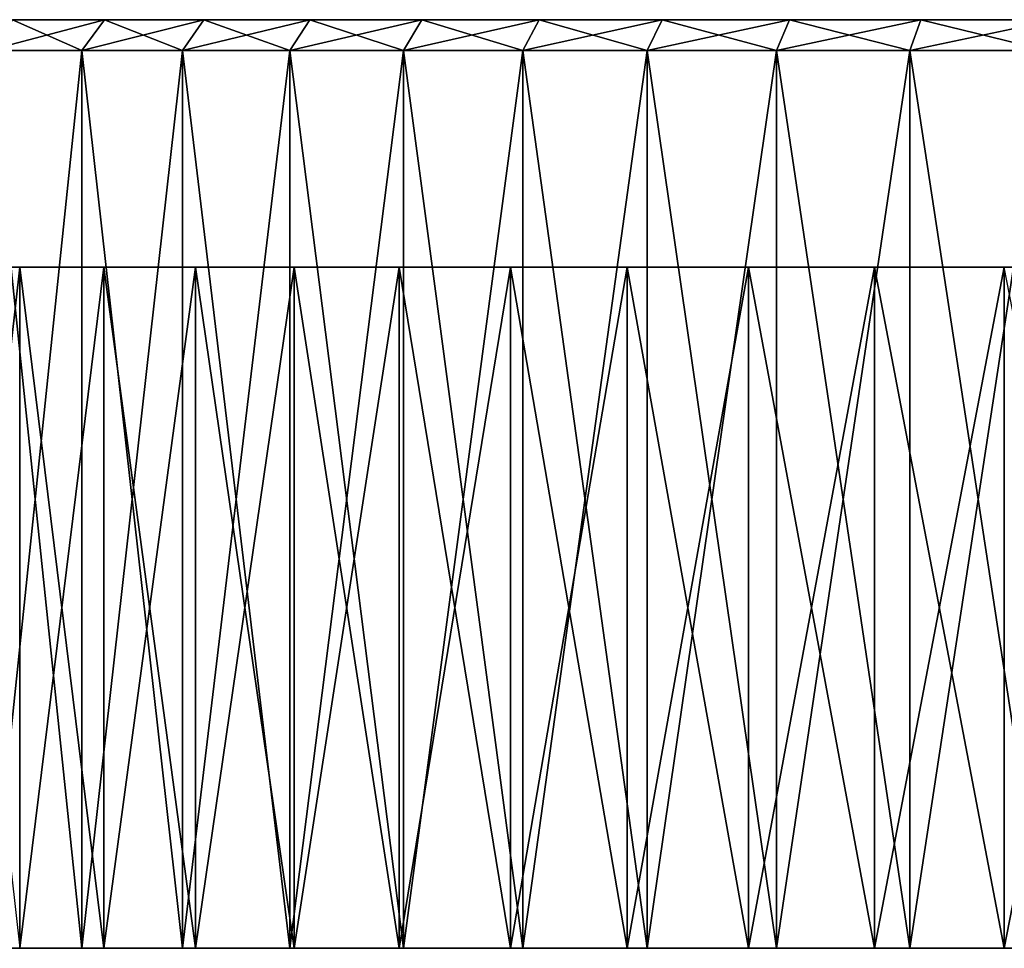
# Model space of a CAD drawing. Header units: millimetres. Extents: x -24 to 50, y -66 to 68.
# Tile 2 of 99: x -12 to 4, y -66 to -50. Entities that reach past the tile are written whole.
import ezdxf

# ---------------------------------------------------------------- set-up
doc = ezdxf.new("R2010")
doc.units = ezdxf.units.MM
doc.header["$LTSCALE"] = 65.185185
for name, color, linetype in [('74', 7, 'CONTINUOUS'), ('75', 7, 'CONTINUOUS'), ('76', 7, 'CONTINUOUS'), ('77', 7, 'CONTINUOUS'), ('78', 7, 'CONTINUOUS'), ('79', 7, 'CONTINUOUS'), ('80', 7, 'CONTINUOUS'), ('81', 7, 'CONTINUOUS'), ('82', 7, 'CONTINUOUS')]:
    doc.layers.add(name, color=color, linetype=linetype)

msp = doc.modelspace()

# ---------------------------------------------------------------- linework, layer by layer
at = {"layer": '74', "linetype": 'Continuous'}
for points in [[(-13.855, -65.5, -19.808), (-12.468, -65.5, -21.691), (-10.598, -65.5, -20.826), (-13.855, -65.5, -19.808)], [(-11.96, -65.5, -19.03), (-13.855, -65.5, -19.808), (-10.598, -65.5, -20.826), (-11.96, -65.5, -19.03)], [(-12.468, -65.5, 21.691), (-13.855, -65.5, 19.808), (-10.598, -65.5, 20.826), (-12.468, -65.5, 21.691)], [(-10.598, -65.5, 20.826), (-13.855, -65.5, 19.808), (-11.96, -65.5, 19.03), (-10.598, -65.5, 20.826)], [(-12.468, -65.5, -21.691), (-10.958, -65.5, -23.477), (-9.118, -65.5, -22.524), (-12.468, -65.5, -21.691)], [(-10.598, -65.5, -20.826), (-12.468, -65.5, -21.691), (-9.118, -65.5, -22.524), (-10.598, -65.5, -20.826)], [(-10.958, -65.5, 23.477), (-12.468, -65.5, 21.691), (-9.118, -65.5, 22.524), (-10.958, -65.5, 23.477)], [(-9.118, -65.5, 22.524), (-12.468, -65.5, 21.691), (-10.598, -65.5, 20.826), (-9.118, -65.5, 22.524)], [(-10.958, -65.5, -23.477), (-9.332, -65.5, -25.159), (-7.524, -65.5, -24.118), (-10.958, -65.5, -23.477)], [(-9.118, -65.5, -22.524), (-10.958, -65.5, -23.477), (-7.524, -65.5, -24.118), (-9.118, -65.5, -22.524)], [(-9.332, -65.5, 25.159), (-10.958, -65.5, 23.477), (-7.524, -65.5, 24.118), (-9.332, -65.5, 25.159)], [(-7.524, -65.5, 24.118), (-10.958, -65.5, 23.477), (-9.118, -65.5, 22.524), (-7.524, -65.5, 24.118)], [(-9.332, -65.5, -25.159), (-7.597, -65.5, -26.728), (-5.826, -65.5, -25.598), (-9.332, -65.5, -25.159)], [(-7.524, -65.5, -24.118), (-9.332, -65.5, -25.159), (-5.826, -65.5, -25.598), (-7.524, -65.5, -24.118)], [(-7.597, -65.5, 26.728), (-9.332, -65.5, 25.159), (-5.826, -65.5, 25.598), (-7.597, -65.5, 26.728)], [(-5.826, -65.5, 25.598), (-9.332, -65.5, 25.159), (-7.524, -65.5, 24.118), (-5.826, -65.5, 25.598)], [(-7.597, -65.5, -26.728), (-5.761, -65.5, -28.177), (-4.03, -65.5, -26.96), (-7.597, -65.5, -26.728)], [(-5.826, -65.5, -25.598), (-7.597, -65.5, -26.728), (-4.03, -65.5, -26.96), (-5.826, -65.5, -25.598)], [(-5.761, -65.5, 28.177), (-7.597, -65.5, 26.728), (-4.03, -65.5, 26.96), (-5.761, -65.5, 28.177)], [(-4.03, -65.5, 26.96), (-7.597, -65.5, 26.728), (-5.826, -65.5, 25.598), (-4.03, -65.5, 26.96)], [(-5.761, -65.5, -28.177), (-3.833, -65.5, -29.501), (-2.146, -65.5, -28.196), (-5.761, -65.5, -28.177)], [(-4.03, -65.5, -26.96), (-5.761, -65.5, -28.177), (-2.146, -65.5, -28.196), (-4.03, -65.5, -26.96)], [(-3.833, -65.5, 29.501), (-5.761, -65.5, 28.177), (-0.182, -65.5, 29.3), (-3.833, -65.5, 29.501)], [(-0.182, -65.5, 29.3), (-5.761, -65.5, 28.177), (-2.146, -65.5, 28.196), (-0.182, -65.5, 29.3)], [(-2.146, -65.5, 28.196), (-5.761, -65.5, 28.177), (-4.03, -65.5, 26.96), (-2.146, -65.5, 28.196)], [(-3.833, -65.5, -29.501), (-1.82, -65.5, -30.693), (1.853, -65.5, -30.268), (-3.833, -65.5, -29.501)], [(-2.146, -65.5, -28.196), (-3.833, -65.5, -29.501), (-0.182, -65.5, -29.3), (-2.146, -65.5, -28.196)], [(-0.182, -65.5, -29.3), (-3.833, -65.5, -29.501), (1.853, -65.5, -30.268), (-0.182, -65.5, -29.3)], [(-1.82, -65.5, 30.693), (-3.833, -65.5, 29.501), (1.853, -65.5, 30.268), (-1.82, -65.5, 30.693)], [(1.853, -65.5, 30.268), (-3.833, -65.5, 29.501), (-0.182, -65.5, 29.3), (1.853, -65.5, 30.268)], [(-1.82, -65.5, -30.693), (0.267, -65.5, -31.748), (3.949, -65.5, -31.095), (-1.82, -65.5, -30.693)], [(1.853, -65.5, -30.268), (-1.82, -65.5, -30.693), (3.949, -65.5, -31.095), (1.853, -65.5, -30.268)], [(0.267, -65.5, 31.748), (-1.82, -65.5, 30.693), (3.949, -65.5, 31.095), (0.267, -65.5, 31.748)], [(3.949, -65.5, 31.095), (-1.82, -65.5, 30.693), (1.853, -65.5, 30.268), (3.949, -65.5, 31.095)], [(0.267, -65.5, -31.748), (2.421, -65.5, -32.661), (6.097, -65.5, -31.776), (0.267, -65.5, -31.748)], [(3.949, -65.5, -31.095), (0.267, -65.5, -31.748), (6.097, -65.5, -31.776), (3.949, -65.5, -31.095)], [(2.421, -65.5, 32.661), (0.267, -65.5, 31.748), (8.286, -65.5, 32.31), (2.421, -65.5, 32.661)], [(8.286, -65.5, 32.31), (0.267, -65.5, 31.748), (6.097, -65.5, 31.776), (8.286, -65.5, 32.31)], [(6.097, -65.5, 31.776), (0.267, -65.5, 31.748), (3.949, -65.5, 31.095), (6.097, -65.5, 31.776)], [(2.421, -65.5, -32.661), (4.63, -65.5, -33.429), (10.506, -65.5, -32.693), (2.421, -65.5, -32.661)], [(6.097, -65.5, -31.776), (2.421, -65.5, -32.661), (8.286, -65.5, -32.31), (6.097, -65.5, -31.776)], [(8.286, -65.5, -32.31), (2.421, -65.5, -32.661), (10.506, -65.5, -32.693), (8.286, -65.5, -32.31)], [(4.63, -65.5, 33.429), (2.421, -65.5, 32.661), (25.37, -65.5, 33.429), (4.63, -65.5, 33.429)], [(25.37, -65.5, 33.429), (2.421, -65.5, 32.661), (15, -65.5, 33), (25.37, -65.5, 33.429)], [(15, -65.5, 33), (2.421, -65.5, 32.661), (12.748, -65.5, 32.923), (15, -65.5, 33)], [(12.748, -65.5, 32.923), (2.421, -65.5, 32.661), (10.506, -65.5, 32.693), (12.748, -65.5, 32.923)], [(10.506, -65.5, 32.693), (2.421, -65.5, 32.661), (8.286, -65.5, 32.31), (10.506, -65.5, 32.693)]]:
    msp.add_3dface(points, dxfattribs=at)
at = {"layer": '75', "linetype": 'Continuous'}
for points in [[(-10.587, -50.5, -23.142), (-12.076, -50.5, -21.381), (-10.587, -50.5, 23.142), (-10.587, -50.5, -23.142)], [(-10.587, -50.5, 23.142), (-12.076, -50.5, -21.381), (-12.076, -50.5, 21.381), (-10.587, -50.5, 23.142)], [(-8.984, -50.5, -24.799), (-10.587, -50.5, -23.142), (-8.984, -50.5, 24.799), (-8.984, -50.5, -24.799)], [(-8.984, -50.5, 24.799), (-10.587, -50.5, -23.142), (-10.587, -50.5, 23.142), (-8.984, -50.5, 24.799)], [(-7.274, -50.5, -26.346), (-8.984, -50.5, -24.799), (-7.274, -50.5, 26.346), (-7.274, -50.5, -26.346)], [(-7.274, -50.5, 26.346), (-8.984, -50.5, -24.799), (-8.984, -50.5, 24.799), (-7.274, -50.5, 26.346)], [(-5.465, -50.5, -27.775), (-7.274, -50.5, -26.346), (-5.465, -50.5, 27.775), (-5.465, -50.5, -27.775)], [(-5.465, -50.5, 27.775), (-7.274, -50.5, -26.346), (-7.274, -50.5, 26.346), (-5.465, -50.5, 27.775)], [(-3.564, -50.5, -29.08), (-5.465, -50.5, -27.775), (-3.564, -50.5, 29.08), (-3.564, -50.5, -29.08)], [(-3.564, -50.5, 29.08), (-5.465, -50.5, -27.775), (-5.465, -50.5, 27.775), (-3.564, -50.5, 29.08)], [(-1.58, -50.5, -30.255), (-3.564, -50.5, -29.08), (-1.58, -50.5, 30.255), (-1.58, -50.5, -30.255)], [(-1.58, -50.5, 30.255), (-3.564, -50.5, -29.08), (-3.564, -50.5, 29.08), (-1.58, -50.5, 30.255)], [(0.478, -50.5, -31.295), (-1.58, -50.5, -30.255), (0.478, -50.5, 31.295), (0.478, -50.5, -31.295)], [(0.478, -50.5, 31.295), (-1.58, -50.5, -30.255), (-1.58, -50.5, 30.255), (0.478, -50.5, 31.295)], [(2.6, -50.5, -32.195), (0.478, -50.5, -31.295), (2.6, -50.5, 32.195), (2.6, -50.5, -32.195)], [(2.6, -50.5, 32.195), (0.478, -50.5, -31.295), (0.478, -50.5, 31.295), (2.6, -50.5, 32.195)], [(4.778, -50.5, -32.951), (2.6, -50.5, -32.195), (4.778, -50.5, 32.951), (4.778, -50.5, -32.951)], [(4.778, -50.5, 32.951), (2.6, -50.5, -32.195), (2.6, -50.5, 32.195), (4.778, -50.5, 32.951)]]:
    msp.add_3dface(points, dxfattribs=at)
at = {"layer": '76', "linetype": 'Continuous'}
for points in [[(-10.958, -65.5, -23.477), (-12.468, -65.5, -21.691), (-10.958, -51, -23.477), (-10.958, -65.5, -23.477)], [(-10.958, -51, -23.477), (-12.468, -65.5, -21.691), (-12.468, -51, -21.691), (-10.958, -51, -23.477)], [(-9.332, -65.5, -25.159), (-10.958, -65.5, -23.477), (-9.332, -51, -25.159), (-9.332, -65.5, -25.159)], [(-9.332, -51, -25.159), (-10.958, -65.5, -23.477), (-10.958, -51, -23.477), (-9.332, -51, -25.159)], [(-7.597, -65.5, -26.728), (-9.332, -65.5, -25.159), (-7.597, -51, -26.728), (-7.597, -65.5, -26.728)], [(-7.597, -51, -26.728), (-9.332, -65.5, -25.159), (-9.332, -51, -25.159), (-7.597, -51, -26.728)], [(-5.761, -65.5, -28.177), (-7.597, -65.5, -26.728), (-5.761, -51, -28.177), (-5.761, -65.5, -28.177)], [(-5.761, -51, -28.177), (-7.597, -65.5, -26.728), (-7.597, -51, -26.728), (-5.761, -51, -28.177)], [(-3.833, -65.5, -29.501), (-5.761, -65.5, -28.177), (-3.833, -51, -29.501), (-3.833, -65.5, -29.501)], [(-3.833, -51, -29.501), (-5.761, -65.5, -28.177), (-5.761, -51, -28.177), (-3.833, -51, -29.501)], [(-1.82, -65.5, -30.693), (-3.833, -65.5, -29.501), (-1.82, -51, -30.693), (-1.82, -65.5, -30.693)], [(-1.82, -51, -30.693), (-3.833, -65.5, -29.501), (-3.833, -51, -29.501), (-1.82, -51, -30.693)], [(0.267, -65.5, -31.748), (-1.82, -65.5, -30.693), (0.267, -51, -31.748), (0.267, -65.5, -31.748)], [(0.267, -51, -31.748), (-1.82, -65.5, -30.693), (-1.82, -51, -30.693), (0.267, -51, -31.748)], [(2.421, -65.5, -32.661), (0.267, -65.5, -31.748), (2.421, -51, -32.661), (2.421, -65.5, -32.661)], [(2.421, -51, -32.661), (0.267, -65.5, -31.748), (0.267, -51, -31.748), (2.421, -51, -32.661)], [(4.63, -65.5, -33.429), (2.421, -65.5, -32.661), (4.63, -51, -33.429), (4.63, -65.5, -33.429)], [(4.63, -51, -33.429), (2.421, -65.5, -32.661), (2.421, -51, -32.661), (4.63, -51, -33.429)]]:
    msp.add_3dface(points, dxfattribs=at)
at = {"layer": '77', "linetype": 'Continuous'}
for points in [[(-12.468, -65.5, 21.691), (-10.958, -65.5, 23.477), (-12.468, -51, 21.691), (-12.468, -65.5, 21.691)], [(-12.468, -51, 21.691), (-10.958, -65.5, 23.477), (-10.958, -51, 23.477), (-12.468, -51, 21.691)], [(-10.958, -65.5, 23.477), (-9.332, -65.5, 25.159), (-10.958, -51, 23.477), (-10.958, -65.5, 23.477)], [(-10.958, -51, 23.477), (-9.332, -65.5, 25.159), (-9.332, -51, 25.159), (-10.958, -51, 23.477)], [(-9.332, -65.5, 25.159), (-7.597, -65.5, 26.728), (-9.332, -51, 25.159), (-9.332, -65.5, 25.159)], [(-9.332, -51, 25.159), (-7.597, -65.5, 26.728), (-7.597, -51, 26.728), (-9.332, -51, 25.159)], [(-7.597, -65.5, 26.728), (-5.761, -65.5, 28.177), (-7.597, -51, 26.728), (-7.597, -65.5, 26.728)], [(-7.597, -51, 26.728), (-5.761, -65.5, 28.177), (-5.761, -51, 28.177), (-7.597, -51, 26.728)], [(-5.761, -65.5, 28.177), (-3.833, -65.5, 29.501), (-5.761, -51, 28.177), (-5.761, -65.5, 28.177)], [(-5.761, -51, 28.177), (-3.833, -65.5, 29.501), (-3.833, -51, 29.501), (-5.761, -51, 28.177)], [(-3.833, -65.5, 29.501), (-1.82, -65.5, 30.693), (-3.833, -51, 29.501), (-3.833, -65.5, 29.501)], [(-3.833, -51, 29.501), (-1.82, -65.5, 30.693), (-1.82, -51, 30.693), (-3.833, -51, 29.501)], [(-1.82, -65.5, 30.693), (0.267, -65.5, 31.748), (-1.82, -51, 30.693), (-1.82, -65.5, 30.693)], [(-1.82, -51, 30.693), (0.267, -65.5, 31.748), (0.267, -51, 31.748), (-1.82, -51, 30.693)], [(0.267, -65.5, 31.748), (2.421, -65.5, 32.661), (0.267, -51, 31.748), (0.267, -65.5, 31.748)], [(0.267, -51, 31.748), (2.421, -65.5, 32.661), (2.421, -51, 32.661), (0.267, -51, 31.748)], [(2.421, -65.5, 32.661), (4.63, -65.5, 33.429), (2.421, -51, 32.661), (2.421, -65.5, 32.661)], [(2.421, -51, 32.661), (4.63, -65.5, 33.429), (4.63, -51, 33.429), (2.421, -51, 32.661)]]:
    msp.add_3dface(points, dxfattribs=at)
at = {"layer": '78', "linetype": 'Continuous'}
for points in [[(-18, -54.5), (-17.923, -54.5, -2.252), (9.012, -54.5, -0.377), (-18, -54.5)], [(-17.923, -54.5, 2.252), (-18, -54.5), (9.294, -54.5, 1.854), (-17.923, -54.5, 2.252)], [(9.294, -54.5, 1.854), (-18, -54.5), (9.106, -54.5, 1.124), (9.294, -54.5, 1.854)], [(9.106, -54.5, 1.124), (-18, -54.5), (9.012, -54.5, 0.377), (9.106, -54.5, 1.124)], [(9.012, -54.5, 0.377), (-18, -54.5), (9.012, -54.5, -0.377), (9.012, -54.5, 0.377)], [(-17.923, -54.5, -2.252), (-17.693, -54.5, -4.493), (9.571, -54.5, -2.555), (-17.923, -54.5, -2.252)], [(9.012, -54.5, -0.377), (-17.923, -54.5, -2.252), (9.106, -54.5, -1.124), (9.012, -54.5, -0.377)], [(9.106, -54.5, -1.124), (-17.923, -54.5, -2.252), (9.294, -54.5, -1.854), (9.106, -54.5, -1.124)], [(9.294, -54.5, -1.854), (-17.923, -54.5, -2.252), (9.571, -54.5, -2.555), (9.294, -54.5, -1.854)], [(-17.693, -54.5, 4.493), (-17.923, -54.5, 2.252), (10.893, -54.5, 4.374), (-17.693, -54.5, 4.493)], [(10.893, -54.5, 4.374), (-17.923, -54.5, 2.252), (10.377, -54.5, 3.825), (10.893, -54.5, 4.374)], [(10.377, -54.5, 3.825), (-17.923, -54.5, 2.252), (9.934, -54.5, 3.215), (10.377, -54.5, 3.825)], [(9.934, -54.5, 3.215), (-17.923, -54.5, 2.252), (9.571, -54.5, 2.555), (9.934, -54.5, 3.215)], [(9.571, -54.5, 2.555), (-17.923, -54.5, 2.252), (9.294, -54.5, 1.854), (9.571, -54.5, 2.555)], [(-17.693, -54.5, -4.493), (-17.31, -54.5, -6.714), (11.473, -54.5, -4.854), (-17.693, -54.5, -4.493)], [(9.571, -54.5, -2.555), (-17.693, -54.5, -4.493), (9.934, -54.5, -3.215), (9.571, -54.5, -2.555)], [(9.934, -54.5, -3.215), (-17.693, -54.5, -4.493), (10.377, -54.5, -3.825), (9.934, -54.5, -3.215)], [(10.377, -54.5, -3.825), (-17.693, -54.5, -4.493), (10.893, -54.5, -4.374), (10.377, -54.5, -3.825)], [(10.893, -54.5, -4.374), (-17.693, -54.5, -4.493), (11.473, -54.5, -4.854), (10.893, -54.5, -4.374)], [(-17.31, -54.5, 6.714), (-17.693, -54.5, 4.493), (15, -54.5, 6), (-17.31, -54.5, 6.714)], [(15, -54.5, 6), (-17.693, -54.5, 4.493), (14.248, -54.5, 5.953), (15, -54.5, 6)], [(14.248, -54.5, 5.953), (-17.693, -54.5, 4.493), (13.508, -54.5, 5.811), (14.248, -54.5, 5.953)], [(13.508, -54.5, 5.811), (-17.693, -54.5, 4.493), (12.791, -54.5, 5.579), (13.508, -54.5, 5.811)], [(12.791, -54.5, 5.579), (-17.693, -54.5, 4.493), (12.109, -54.5, 5.258), (12.791, -54.5, 5.579)], [(12.109, -54.5, 5.258), (-17.693, -54.5, 4.493), (11.473, -54.5, 4.854), (12.109, -54.5, 5.258)], [(11.473, -54.5, 4.854), (-17.693, -54.5, 4.493), (10.893, -54.5, 4.374), (11.473, -54.5, 4.854)], [(-16.776, -54.5, -8.903), (47.31, -54.5, -6.714), (-17.31, -54.5, -6.714), (-16.776, -54.5, -8.903)], [(-17.31, -54.5, -6.714), (47.31, -54.5, -6.714), (15, -54.5, -6), (-17.31, -54.5, -6.714)], [(-17.31, -54.5, -6.714), (15, -54.5, -6), (14.248, -54.5, -5.953), (-17.31, -54.5, -6.714)], [(11.473, -54.5, -4.854), (-17.31, -54.5, -6.714), (12.109, -54.5, -5.258), (11.473, -54.5, -4.854)], [(12.109, -54.5, -5.258), (-17.31, -54.5, -6.714), (12.791, -54.5, -5.579), (12.109, -54.5, -5.258)], [(12.791, -54.5, -5.579), (-17.31, -54.5, -6.714), (13.508, -54.5, -5.811), (12.791, -54.5, -5.579)], [(13.508, -54.5, -5.811), (-17.31, -54.5, -6.714), (14.248, -54.5, -5.953), (13.508, -54.5, -5.811)], [(-16.776, -54.5, 8.903), (-17.31, -54.5, 6.714), (46.776, -54.5, 8.903), (-16.776, -54.5, 8.903)], [(46.776, -54.5, 8.903), (-17.31, -54.5, 6.714), (47.31, -54.5, 6.714), (46.776, -54.5, 8.903)], [(47.31, -54.5, 6.714), (-17.31, -54.5, 6.714), (15, -54.5, 6), (47.31, -54.5, 6.714)], [(46.776, -54.5, -8.903), (47.31, -54.5, -6.714), (-16.776, -54.5, -8.903), (46.776, -54.5, -8.903)], [(-16.095, -54.5, -11.051), (46.776, -54.5, -8.903), (-16.776, -54.5, -8.903), (-16.095, -54.5, -11.051)], [(-16.095, -54.5, 11.051), (-16.776, -54.5, 8.903), (46.095, -54.5, 11.051), (-16.095, -54.5, 11.051)], [(46.095, -54.5, 11.051), (-16.776, -54.5, 8.903), (46.776, -54.5, 8.903), (46.095, -54.5, 11.051)], [(46.095, -54.5, -11.051), (46.776, -54.5, -8.903), (-16.095, -54.5, -11.051), (46.095, -54.5, -11.051)], [(-15.268, -54.5, -13.147), (46.095, -54.5, -11.051), (-16.095, -54.5, -11.051), (-15.268, -54.5, -13.147)], [(-15.268, -54.5, 13.147), (-16.095, -54.5, 11.051), (45.268, -54.5, 13.147), (-15.268, -54.5, 13.147)], [(45.268, -54.5, 13.147), (-16.095, -54.5, 11.051), (46.095, -54.5, 11.051), (45.268, -54.5, 13.147)], [(45.268, -54.5, -13.147), (46.095, -54.5, -11.051), (-15.268, -54.5, -13.147), (45.268, -54.5, -13.147)], [(-14.3, -54.5, -15.182), (45.268, -54.5, -13.147), (-15.268, -54.5, -13.147), (-14.3, -54.5, -15.182)], [(-14.3, -54.5, 15.182), (-15.268, -54.5, 13.147), (44.3, -54.5, 15.182), (-14.3, -54.5, 15.182)], [(44.3, -54.5, 15.182), (-15.268, -54.5, 13.147), (45.268, -54.5, 13.147), (44.3, -54.5, 15.182)], [(44.3, -54.5, -15.182), (45.268, -54.5, -13.147), (-14.3, -54.5, -15.182), (44.3, -54.5, -15.182)], [(-13.196, -54.5, -17.146), (44.3, -54.5, -15.182), (-14.3, -54.5, -15.182), (-13.196, -54.5, -17.146)], [(-13.196, -54.5, 17.146), (-14.3, -54.5, 15.182), (43.196, -54.5, 17.146), (-13.196, -54.5, 17.146)], [(43.196, -54.5, 17.146), (-14.3, -54.5, 15.182), (44.3, -54.5, 15.182), (43.196, -54.5, 17.146)], [(43.196, -54.5, -17.146), (44.3, -54.5, -15.182), (-13.196, -54.5, -17.146), (43.196, -54.5, -17.146)], [(-11.96, -54.5, -19.031), (43.196, -54.5, -17.146), (-13.196, -54.5, -17.146), (-11.96, -54.5, -19.031)], [(-11.96, -54.5, 19.031), (-13.196, -54.5, 17.146), (41.96, -54.5, 19.031), (-11.96, -54.5, 19.031)], [(41.96, -54.5, 19.031), (-13.196, -54.5, 17.146), (43.196, -54.5, 17.146), (41.96, -54.5, 19.031)], [(41.96, -54.5, -19.031), (43.196, -54.5, -17.146), (-11.96, -54.5, -19.031), (41.96, -54.5, -19.031)], [(-10.598, -54.5, -20.826), (41.96, -54.5, -19.031), (-11.96, -54.5, -19.031), (-10.598, -54.5, -20.826)], [(-10.598, -54.5, 20.826), (-11.96, -54.5, 19.031), (40.598, -54.5, 20.826), (-10.598, -54.5, 20.826)], [(40.598, -54.5, 20.826), (-11.96, -54.5, 19.031), (41.96, -54.5, 19.031), (40.598, -54.5, 20.826)], [(40.598, -54.5, -20.826), (41.96, -54.5, -19.031), (-10.598, -54.5, -20.826), (40.598, -54.5, -20.826)], [(40.598, -54.5, -20.826), (-10.598, -54.5, -20.826), (15, -54.5, -20.95), (40.598, -54.5, -20.826)], [(-10.598, -54.5, -20.826), (-9.118, -54.5, -22.524), (15, -54.5, -20.95), (-10.598, -54.5, -20.826)], [(-9.118, -54.5, 22.524), (-10.598, -54.5, 20.826), (13.05, -54.5, 22.367), (-9.118, -54.5, 22.524)], [(-10.598, -54.5, 20.826), (40.598, -54.5, 20.826), (15, -54.5, 20.95), (-10.598, -54.5, 20.826)], [(13.05, -54.5, 22.367), (-10.598, -54.5, 20.826), (13.173, -54.5, 22.069), (13.05, -54.5, 22.367)], [(13.173, -54.5, 22.069), (-10.598, -54.5, 20.826), (13.342, -54.5, 21.795), (13.173, -54.5, 22.069)], [(13.342, -54.5, 21.795), (-10.598, -54.5, 20.826), (13.55, -54.5, 21.55), (13.342, -54.5, 21.795)], [(13.55, -54.5, 21.55), (-10.598, -54.5, 20.826), (13.795, -54.5, 21.342), (13.55, -54.5, 21.55)], [(13.795, -54.5, 21.342), (-10.598, -54.5, 20.826), (14.069, -54.5, 21.173), (13.795, -54.5, 21.342)], [(14.069, -54.5, 21.173), (-10.598, -54.5, 20.826), (14.367, -54.5, 21.05), (14.069, -54.5, 21.173)], [(14.367, -54.5, 21.05), (-10.598, -54.5, 20.826), (14.679, -54.5, 20.975), (14.367, -54.5, 21.05)], [(14.679, -54.5, 20.975), (-10.598, -54.5, 20.826), (15, -54.5, 20.95), (14.679, -54.5, 20.975)], [(-9.118, -54.5, -22.524), (-7.524, -54.5, -24.118), (12.975, -54.5, -22.679), (-9.118, -54.5, -22.524)], [(15, -54.5, -20.95), (-9.118, -54.5, -22.524), (14.679, -54.5, -20.975), (15, -54.5, -20.95)], [(14.679, -54.5, -20.975), (-9.118, -54.5, -22.524), (14.367, -54.5, -21.05), (14.679, -54.5, -20.975)], [(14.367, -54.5, -21.05), (-9.118, -54.5, -22.524), (14.069, -54.5, -21.173), (14.367, -54.5, -21.05)], [(14.069, -54.5, -21.173), (-9.118, -54.5, -22.524), (13.795, -54.5, -21.342), (14.069, -54.5, -21.173)], [(13.795, -54.5, -21.342), (-9.118, -54.5, -22.524), (13.55, -54.5, -21.55), (13.795, -54.5, -21.342)], [(13.55, -54.5, -21.55), (-9.118, -54.5, -22.524), (13.342, -54.5, -21.795), (13.55, -54.5, -21.55)], [(13.342, -54.5, -21.795), (-9.118, -54.5, -22.524), (13.173, -54.5, -22.069), (13.342, -54.5, -21.795)], [(13.173, -54.5, -22.069), (-9.118, -54.5, -22.524), (13.05, -54.5, -22.367), (13.173, -54.5, -22.069)], [(13.05, -54.5, -22.367), (-9.118, -54.5, -22.524), (12.975, -54.5, -22.679), (13.05, -54.5, -22.367)], [(-7.524, -54.5, 24.118), (-9.118, -54.5, 22.524), (13.173, -54.5, 23.931), (-7.524, -54.5, 24.118)], [(13.173, -54.5, 23.931), (-9.118, -54.5, 22.524), (13.05, -54.5, 23.633), (13.173, -54.5, 23.931)], [(13.05, -54.5, 23.633), (-9.118, -54.5, 22.524), (12.975, -54.5, 23.321), (13.05, -54.5, 23.633)], [(12.975, -54.5, 23.321), (-9.118, -54.5, 22.524), (12.95, -54.5, 23), (12.975, -54.5, 23.321)], [(12.95, -54.5, 23), (-9.118, -54.5, 22.524), (12.975, -54.5, 22.679), (12.95, -54.5, 23)], [(12.975, -54.5, 22.679), (-9.118, -54.5, 22.524), (13.05, -54.5, 22.367), (12.975, -54.5, 22.679)], [(-7.524, -54.5, -24.118), (-5.826, -54.5, -25.599), (13.342, -54.5, -24.205), (-7.524, -54.5, -24.118)], [(12.975, -54.5, -22.679), (-7.524, -54.5, -24.118), (12.95, -54.5, -23), (12.975, -54.5, -22.679)], [(12.95, -54.5, -23), (-7.524, -54.5, -24.118), (12.975, -54.5, -23.321), (12.95, -54.5, -23)], [(12.975, -54.5, -23.321), (-7.524, -54.5, -24.118), (13.05, -54.5, -23.633), (12.975, -54.5, -23.321)], [(13.05, -54.5, -23.633), (-7.524, -54.5, -24.118), (13.173, -54.5, -23.931), (13.05, -54.5, -23.633)], [(13.173, -54.5, -23.931), (-7.524, -54.5, -24.118), (13.342, -54.5, -24.205), (13.173, -54.5, -23.931)], [(-5.826, -54.5, 25.599), (-7.524, -54.5, 24.118), (15, -54.5, 25.05), (-5.826, -54.5, 25.599)], [(15, -54.5, 25.05), (-7.524, -54.5, 24.118), (14.679, -54.5, 25.025), (15, -54.5, 25.05)], [(14.679, -54.5, 25.025), (-7.524, -54.5, 24.118), (14.367, -54.5, 24.95), (14.679, -54.5, 25.025)], [(14.367, -54.5, 24.95), (-7.524, -54.5, 24.118), (14.069, -54.5, 24.827), (14.367, -54.5, 24.95)], [(14.069, -54.5, 24.827), (-7.524, -54.5, 24.118), (13.795, -54.5, 24.658), (14.069, -54.5, 24.827)], [(13.795, -54.5, 24.658), (-7.524, -54.5, 24.118), (13.55, -54.5, 24.45), (13.795, -54.5, 24.658)], [(13.55, -54.5, 24.45), (-7.524, -54.5, 24.118), (13.342, -54.5, 24.205), (13.55, -54.5, 24.45)], [(13.342, -54.5, 24.205), (-7.524, -54.5, 24.118), (13.173, -54.5, 23.931), (13.342, -54.5, 24.205)], [(-4.03, -54.5, -26.96), (35.826, -54.5, -25.599), (-5.826, -54.5, -25.599), (-4.03, -54.5, -26.96)], [(-5.826, -54.5, -25.599), (35.826, -54.5, -25.599), (15, -54.5, -25.05), (-5.826, -54.5, -25.599)], [(13.342, -54.5, -24.205), (-5.826, -54.5, -25.599), (13.55, -54.5, -24.45), (13.342, -54.5, -24.205)], [(13.55, -54.5, -24.45), (-5.826, -54.5, -25.599), (13.795, -54.5, -24.658), (13.55, -54.5, -24.45)], [(13.795, -54.5, -24.658), (-5.826, -54.5, -25.599), (14.069, -54.5, -24.827), (13.795, -54.5, -24.658)], [(14.069, -54.5, -24.827), (-5.826, -54.5, -25.599), (14.367, -54.5, -24.95), (14.069, -54.5, -24.827)], [(14.367, -54.5, -24.95), (-5.826, -54.5, -25.599), (14.679, -54.5, -25.025), (14.367, -54.5, -24.95)], [(14.679, -54.5, -25.025), (-5.826, -54.5, -25.599), (15, -54.5, -25.05), (14.679, -54.5, -25.025)], [(-4.03, -54.5, 26.96), (-5.826, -54.5, 25.599), (34.03, -54.5, 26.96), (-4.03, -54.5, 26.96)], [(34.03, -54.5, 26.96), (-5.826, -54.5, 25.599), (35.826, -54.5, 25.599), (34.03, -54.5, 26.96)], [(35.826, -54.5, 25.599), (-5.826, -54.5, 25.599), (15, -54.5, 25.05), (35.826, -54.5, 25.599)], [(34.03, -54.5, -26.96), (35.826, -54.5, -25.599), (-4.03, -54.5, -26.96), (34.03, -54.5, -26.96)], [(-2.146, -54.5, -28.196), (34.03, -54.5, -26.96), (-4.03, -54.5, -26.96), (-2.146, -54.5, -28.196)], [(-2.146, -54.5, 28.196), (-4.03, -54.5, 26.96), (32.146, -54.5, 28.196), (-2.146, -54.5, 28.196)], [(32.146, -54.5, 28.196), (-4.03, -54.5, 26.96), (34.03, -54.5, 26.96), (32.146, -54.5, 28.196)], [(32.146, -54.5, -28.196), (34.03, -54.5, -26.96), (-2.146, -54.5, -28.196), (32.146, -54.5, -28.196)], [(-0.182, -54.5, -29.3), (32.146, -54.5, -28.196), (-2.146, -54.5, -28.196), (-0.182, -54.5, -29.3)], [(-0.182, -54.5, 29.3), (-2.146, -54.5, 28.196), (30.182, -54.5, 29.3), (-0.182, -54.5, 29.3)], [(30.182, -54.5, 29.3), (-2.146, -54.5, 28.196), (32.146, -54.5, 28.196), (30.182, -54.5, 29.3)], [(30.182, -54.5, -29.3), (32.146, -54.5, -28.196), (-0.182, -54.5, -29.3), (30.182, -54.5, -29.3)], [(1.853, -54.5, -30.268), (30.182, -54.5, -29.3), (-0.182, -54.5, -29.3), (1.853, -54.5, -30.268)], [(1.853, -54.5, 30.268), (-0.182, -54.5, 29.3), (28.147, -54.5, 30.268), (1.853, -54.5, 30.268)], [(28.147, -54.5, 30.268), (-0.182, -54.5, 29.3), (30.182, -54.5, 29.3), (28.147, -54.5, 30.268)], [(28.147, -54.5, -30.268), (30.182, -54.5, -29.3), (1.853, -54.5, -30.268), (28.147, -54.5, -30.268)], [(3.949, -54.5, -31.095), (28.147, -54.5, -30.268), (1.853, -54.5, -30.268), (3.949, -54.5, -31.095)], [(3.949, -54.5, 31.095), (1.853, -54.5, 30.268), (26.051, -54.5, 31.095), (3.949, -54.5, 31.095)], [(26.051, -54.5, 31.095), (1.853, -54.5, 30.268), (28.147, -54.5, 30.268), (26.051, -54.5, 31.095)]]:
    msp.add_3dface(points, dxfattribs=at)
at = {"layer": '79', "linetype": 'Continuous'}
for points in [[(-11.96, -65.5, -19.03), (-11.96, -54.5, -19.031), (-13.196, -54.5, -17.146), (-11.96, -65.5, -19.03)], [(-11.96, -65.5, -19.03), (-10.598, -65.5, -20.826), (-11.96, -54.5, -19.031), (-11.96, -65.5, -19.03)], [(-10.598, -65.5, -20.826), (-10.598, -54.5, -20.826), (-11.96, -54.5, -19.031), (-10.598, -65.5, -20.826)], [(-10.598, -65.5, -20.826), (-9.118, -65.5, -22.524), (-10.598, -54.5, -20.826), (-10.598, -65.5, -20.826)], [(-9.118, -65.5, -22.524), (-9.118, -54.5, -22.524), (-10.598, -54.5, -20.826), (-9.118, -65.5, -22.524)], [(-9.118, -65.5, -22.524), (-7.524, -65.5, -24.118), (-9.118, -54.5, -22.524), (-9.118, -65.5, -22.524)], [(-7.524, -65.5, -24.118), (-7.524, -54.5, -24.118), (-9.118, -54.5, -22.524), (-7.524, -65.5, -24.118)], [(-7.524, -65.5, -24.118), (-5.826, -65.5, -25.598), (-7.524, -54.5, -24.118), (-7.524, -65.5, -24.118)], [(-5.826, -65.5, -25.598), (-5.826, -54.5, -25.599), (-7.524, -54.5, -24.118), (-5.826, -65.5, -25.598)], [(-5.826, -65.5, -25.598), (-4.03, -65.5, -26.96), (-5.826, -54.5, -25.599), (-5.826, -65.5, -25.598)], [(-4.03, -65.5, -26.96), (-4.03, -54.5, -26.96), (-5.826, -54.5, -25.599), (-4.03, -65.5, -26.96)], [(-4.03, -65.5, -26.96), (-2.146, -65.5, -28.196), (-4.03, -54.5, -26.96), (-4.03, -65.5, -26.96)], [(-2.146, -65.5, -28.196), (-2.146, -54.5, -28.196), (-4.03, -54.5, -26.96), (-2.146, -65.5, -28.196)], [(-2.146, -65.5, -28.196), (-0.182, -65.5, -29.3), (-2.146, -54.5, -28.196), (-2.146, -65.5, -28.196)], [(-0.182, -65.5, -29.3), (-0.182, -54.5, -29.3), (-2.146, -54.5, -28.196), (-0.182, -65.5, -29.3)], [(-0.182, -65.5, -29.3), (1.853, -65.5, -30.268), (-0.182, -54.5, -29.3), (-0.182, -65.5, -29.3)], [(1.853, -65.5, -30.268), (1.853, -54.5, -30.268), (-0.182, -54.5, -29.3), (1.853, -65.5, -30.268)], [(1.853, -65.5, -30.268), (3.949, -65.5, -31.095), (1.853, -54.5, -30.268), (1.853, -65.5, -30.268)], [(3.949, -65.5, -31.095), (3.949, -54.5, -31.095), (1.853, -54.5, -30.268), (3.949, -65.5, -31.095)], [(3.949, -65.5, -31.095), (6.097, -65.5, -31.776), (3.949, -54.5, -31.095), (3.949, -65.5, -31.095)]]:
    msp.add_3dface(points, dxfattribs=at)
at = {"layer": '80', "linetype": 'Continuous'}
for points in [[(-11.96, -65.5, 19.03), (-13.196, -65.5, 17.146), (-11.96, -54.5, 19.031), (-11.96, -65.5, 19.03)], [(-13.196, -65.5, 17.146), (-13.196, -54.5, 17.146), (-11.96, -54.5, 19.031), (-13.196, -65.5, 17.146)], [(-10.598, -65.5, 20.826), (-11.96, -65.5, 19.03), (-10.598, -54.5, 20.826), (-10.598, -65.5, 20.826)], [(-11.96, -65.5, 19.03), (-11.96, -54.5, 19.031), (-10.598, -54.5, 20.826), (-11.96, -65.5, 19.03)], [(-9.118, -65.5, 22.524), (-10.598, -65.5, 20.826), (-9.118, -54.5, 22.524), (-9.118, -65.5, 22.524)], [(-10.598, -65.5, 20.826), (-10.598, -54.5, 20.826), (-9.118, -54.5, 22.524), (-10.598, -65.5, 20.826)], [(-7.524, -65.5, 24.118), (-9.118, -65.5, 22.524), (-7.524, -54.5, 24.118), (-7.524, -65.5, 24.118)], [(-9.118, -65.5, 22.524), (-9.118, -54.5, 22.524), (-7.524, -54.5, 24.118), (-9.118, -65.5, 22.524)], [(-5.826, -65.5, 25.598), (-7.524, -65.5, 24.118), (-5.826, -54.5, 25.599), (-5.826, -65.5, 25.598)], [(-7.524, -65.5, 24.118), (-7.524, -54.5, 24.118), (-5.826, -54.5, 25.599), (-7.524, -65.5, 24.118)], [(-4.03, -65.5, 26.96), (-5.826, -65.5, 25.598), (-4.03, -54.5, 26.96), (-4.03, -65.5, 26.96)], [(-5.826, -65.5, 25.598), (-5.826, -54.5, 25.599), (-4.03, -54.5, 26.96), (-5.826, -65.5, 25.598)], [(-2.146, -65.5, 28.196), (-4.03, -65.5, 26.96), (-2.146, -54.5, 28.196), (-2.146, -65.5, 28.196)], [(-4.03, -65.5, 26.96), (-4.03, -54.5, 26.96), (-2.146, -54.5, 28.196), (-4.03, -65.5, 26.96)], [(-0.182, -65.5, 29.3), (-2.146, -65.5, 28.196), (-0.182, -54.5, 29.3), (-0.182, -65.5, 29.3)], [(-2.146, -65.5, 28.196), (-2.146, -54.5, 28.196), (-0.182, -54.5, 29.3), (-2.146, -65.5, 28.196)], [(1.853, -65.5, 30.268), (-0.182, -65.5, 29.3), (1.853, -54.5, 30.268), (1.853, -65.5, 30.268)], [(-0.182, -65.5, 29.3), (-0.182, -54.5, 29.3), (1.853, -54.5, 30.268), (-0.182, -65.5, 29.3)], [(3.949, -65.5, 31.095), (1.853, -65.5, 30.268), (3.949, -54.5, 31.095), (3.949, -65.5, 31.095)], [(1.853, -65.5, 30.268), (1.853, -54.5, 30.268), (3.949, -54.5, 31.095), (1.853, -65.5, 30.268)], [(6.097, -65.5, 31.776), (3.949, -65.5, 31.095), (6.097, -54.5, 31.776), (6.097, -65.5, 31.776)], [(3.949, -65.5, 31.095), (3.949, -54.5, 31.095), (6.097, -54.5, 31.776), (3.949, -65.5, 31.095)]]:
    msp.add_3dface(points, dxfattribs=at)
at = {"layer": '81', "linetype": 'Continuous'}
for points in [[(-12.076, -50.5, -21.381), (-10.587, -50.5, -23.142), (-12.468, -51, -21.691), (-12.076, -50.5, -21.381)], [(-10.587, -50.5, -23.142), (-10.958, -51, -23.477), (-12.468, -51, -21.691), (-10.587, -50.5, -23.142)], [(-10.587, -50.5, -23.142), (-8.984, -50.5, -24.799), (-10.958, -51, -23.477), (-10.587, -50.5, -23.142)], [(-8.984, -50.5, -24.799), (-9.332, -51, -25.159), (-10.958, -51, -23.477), (-8.984, -50.5, -24.799)], [(-8.984, -50.5, -24.799), (-7.274, -50.5, -26.346), (-9.332, -51, -25.159), (-8.984, -50.5, -24.799)], [(-7.274, -50.5, -26.346), (-7.597, -51, -26.728), (-9.332, -51, -25.159), (-7.274, -50.5, -26.346)], [(-7.274, -50.5, -26.346), (-5.465, -50.5, -27.775), (-7.597, -51, -26.728), (-7.274, -50.5, -26.346)], [(-5.465, -50.5, -27.775), (-5.761, -51, -28.177), (-7.597, -51, -26.728), (-5.465, -50.5, -27.775)], [(-5.465, -50.5, -27.775), (-3.564, -50.5, -29.08), (-5.761, -51, -28.177), (-5.465, -50.5, -27.775)], [(-3.564, -50.5, -29.08), (-3.833, -51, -29.501), (-5.761, -51, -28.177), (-3.564, -50.5, -29.08)], [(-3.564, -50.5, -29.08), (-1.58, -50.5, -30.255), (-3.833, -51, -29.501), (-3.564, -50.5, -29.08)], [(-1.58, -50.5, -30.255), (-1.82, -51, -30.693), (-3.833, -51, -29.501), (-1.58, -50.5, -30.255)], [(-1.58, -50.5, -30.255), (0.478, -50.5, -31.295), (-1.82, -51, -30.693), (-1.58, -50.5, -30.255)], [(0.478, -50.5, -31.295), (0.267, -51, -31.748), (-1.82, -51, -30.693), (0.478, -50.5, -31.295)], [(0.478, -50.5, -31.295), (2.6, -50.5, -32.195), (0.267, -51, -31.748), (0.478, -50.5, -31.295)], [(2.6, -50.5, -32.195), (2.421, -51, -32.661), (0.267, -51, -31.748), (2.6, -50.5, -32.195)], [(2.6, -50.5, -32.195), (4.778, -50.5, -32.951), (2.421, -51, -32.661), (2.6, -50.5, -32.195)], [(4.778, -50.5, -32.951), (4.63, -51, -33.429), (2.421, -51, -32.661), (4.778, -50.5, -32.951)]]:
    msp.add_3dface(points, dxfattribs=at)
at = {"layer": '82', "linetype": 'Continuous'}
for points in [[(-12.076, -50.5, 21.381), (-12.468, -51, 21.691), (-10.958, -51, 23.477), (-12.076, -50.5, 21.381)], [(-10.587, -50.5, 23.142), (-12.076, -50.5, 21.381), (-10.958, -51, 23.477), (-10.587, -50.5, 23.142)], [(-10.587, -50.5, 23.142), (-10.958, -51, 23.477), (-9.332, -51, 25.159), (-10.587, -50.5, 23.142)], [(-8.984, -50.5, 24.799), (-10.587, -50.5, 23.142), (-9.332, -51, 25.159), (-8.984, -50.5, 24.799)], [(-8.984, -50.5, 24.799), (-9.332, -51, 25.159), (-7.597, -51, 26.728), (-8.984, -50.5, 24.799)], [(-7.274, -50.5, 26.346), (-8.984, -50.5, 24.799), (-7.597, -51, 26.728), (-7.274, -50.5, 26.346)], [(-7.274, -50.5, 26.346), (-7.597, -51, 26.728), (-5.761, -51, 28.177), (-7.274, -50.5, 26.346)], [(-5.465, -50.5, 27.775), (-7.274, -50.5, 26.346), (-5.761, -51, 28.177), (-5.465, -50.5, 27.775)], [(-5.465, -50.5, 27.775), (-5.761, -51, 28.177), (-3.833, -51, 29.501), (-5.465, -50.5, 27.775)], [(-3.564, -50.5, 29.08), (-5.465, -50.5, 27.775), (-3.833, -51, 29.501), (-3.564, -50.5, 29.08)], [(-3.564, -50.5, 29.08), (-3.833, -51, 29.501), (-1.82, -51, 30.693), (-3.564, -50.5, 29.08)], [(-1.58, -50.5, 30.255), (-3.564, -50.5, 29.08), (-1.82, -51, 30.693), (-1.58, -50.5, 30.255)], [(-1.58, -50.5, 30.255), (-1.82, -51, 30.693), (0.267, -51, 31.748), (-1.58, -50.5, 30.255)], [(0.478, -50.5, 31.295), (-1.58, -50.5, 30.255), (0.267, -51, 31.748), (0.478, -50.5, 31.295)], [(0.478, -50.5, 31.295), (0.267, -51, 31.748), (2.421, -51, 32.661), (0.478, -50.5, 31.295)], [(2.6, -50.5, 32.195), (0.478, -50.5, 31.295), (2.421, -51, 32.661), (2.6, -50.5, 32.195)], [(2.6, -50.5, 32.195), (2.421, -51, 32.661), (4.63, -51, 33.429), (2.6, -50.5, 32.195)], [(4.778, -50.5, 32.951), (2.6, -50.5, 32.195), (4.63, -51, 33.429), (4.778, -50.5, 32.951)]]:
    msp.add_3dface(points, dxfattribs=at)

doc.saveas('drawing.dxf')
